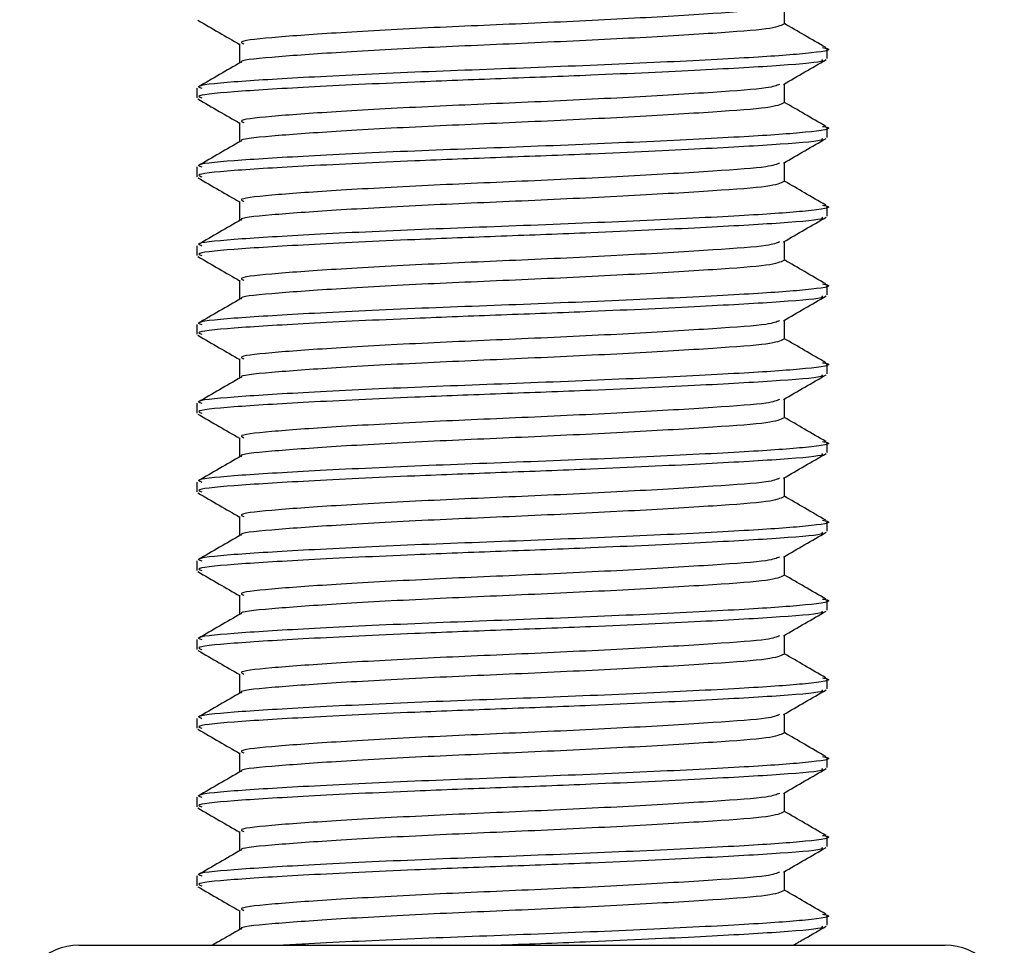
# Model space of a CAD drawing. Header units: millimetres. Extents: x 0 to 420, y 0 to 297.
# Tile 55 of 62: x 316.27 to 318.29, y 189.84 to 191.74. Entities that reach past the tile are written whole.
import ezdxf

# ---------------------------------------------------------------- set-up
doc = ezdxf.new("R2010")
doc.units = ezdxf.units.MM

msp = doc.modelspace()

# ---------------------------------------------------------------- linework, layer by layer
at = {"color": 7, "linetype": 'Continuous', "lineweight": 25}
for p, q in [((317.84187, 191.7351), (317.84187, 191.77452)), ((316.71964, 191.69454), (316.71964, 191.65505)), ((317.92968, 191.66408), (317.92968, 191.68439)), ((316.63182, 191.60328), (316.63182, 191.58301)), ((317.84187, 191.57287), (317.84187, 191.61229)), ((316.71964, 191.53231), (316.71964, 191.49282)), ((317.92968, 191.50184), (317.92968, 191.52216)), ((316.63182, 191.44105), (316.63182, 191.42077)), ((317.84187, 191.41063), (317.84187, 191.45005)), ((316.71964, 191.37007), (316.71964, 191.33059)), ((317.92968, 191.33961), (317.92968, 191.35993)), ((316.63182, 191.27882), (316.63182, 191.25854)), ((317.84187, 191.2484), (317.84187, 191.28782)), ((316.71964, 191.20784), (316.71964, 191.16836)), ((317.92968, 191.17738), (317.92968, 191.1977)), ((316.63182, 191.11659), (316.63182, 191.09631)), ((317.84187, 191.08617), (317.84187, 191.12559)), ((316.71964, 191.04561), (316.71964, 191.00612)), ((317.92968, 191.01515), (317.92968, 191.03546)), ((316.63182, 190.95436), (316.63182, 190.93408)), ((317.84187, 190.92394), (317.84187, 190.96336)), ((316.71964, 190.88338), (316.71964, 190.84389)), ((317.92968, 190.85291), (317.92968, 190.87323)), ((316.63182, 190.79212), (316.63182, 190.77184)), ((317.84187, 190.7617), (317.84187, 190.80112)), ((316.71964, 190.72115), (316.71964, 190.68166)), ((317.92968, 190.69068), (317.92968, 190.711)), ((316.63182, 190.62989), (316.63182, 190.60961)), ((317.84187, 190.59947), (317.84187, 190.63889)), ((316.71964, 190.55891), (316.71964, 190.51943)), ((317.92968, 190.52845), (317.92968, 190.54877)), ((316.63182, 190.46766), (316.63182, 190.44738)), ((317.84187, 190.43724), (317.84187, 190.47666)), ((316.71964, 190.39668), (316.71964, 190.35719)), ((317.92968, 190.36622), (317.92968, 190.38653)), ((316.63182, 190.30543), (316.63182, 190.28515)), ((317.84187, 190.27501), (317.84187, 190.31443)), ((316.71964, 190.23445), (316.71964, 190.19496)), ((317.92968, 190.20399), (317.92968, 190.2243)), ((316.63182, 190.14319), (316.63182, 190.12292)), ((317.84187, 190.11278), (317.84187, 190.1522)), ((316.71964, 190.07222), (316.71964, 190.03273)), ((317.92968, 190.04175), (317.92968, 190.06207)), ((316.63182, 189.98096), (316.63182, 189.96068)), ((317.84187, 189.95054), (317.84187, 189.98996)), ((316.71964, 189.90999), (316.71964, 189.8705)), ((317.92968, 189.87952), (317.92968, 189.89984)), ((316.38848, 189.83805), (318.17303, 189.83805))]:
    msp.add_line(p, q, dxfattribs=at)
for centre, start, end in [((316.38848, 189.71638), 90, 180), ((318.17303, 189.71638), 0, 90)]:
    msp.add_arc(centre, 0.12167, start, end, dxfattribs=at)
for points, knots in [([(317.83167, 191.77331), (317.82591, 191.77074), (317.8126, 191.7648), (317.7006, 191.75683), (317.52791, 191.74636), (317.31651, 191.7363), (317.1012, 191.72735), (316.91014, 191.71665), (316.77806, 191.70717), (316.715, 191.7), (316.72584, 191.69557), (316.72836, 191.69455)], [0, 0, 0, 0, 0.0928513, 0.2144969, 0.3409489, 0.4662923, 0.5884099, 0.7154561, 0.8391321, 0.9626844, 1, 1, 1, 1]), ([(316.63372, 191.74315), (316.64842, 191.73465), (316.67706, 191.71807), (316.70569, 191.70148), (316.71964, 191.6934)], [0, 0, 0, 0, 0.5130376, 1, 1, 1, 1]), ([(317.84039, 191.73511), (317.83352, 191.73172), (317.81977, 191.72496), (317.70125, 191.71626), (317.52774, 191.7058), (317.31652, 191.69574), (317.10133, 191.68679), (316.90957, 191.67609), (316.78011, 191.66659), (316.71741, 191.66027), (316.72381, 191.65673), (316.7241, 191.65657)], [0, 0, 0, 0, 0.1221089, 0.2440673, 0.3708443, 0.4965099, 0.6189414, 0.7463142, 0.8703081, 0.994178, 1, 1, 1, 1]), ([(317.9274, 191.68664), (317.91271, 191.69514), (317.8842, 191.71165), (317.85569, 191.72816), (317.84187, 191.73617)], [0, 0, 0, 0, 0.5152084, 1, 1, 1, 1]), ([(317.92034, 191.68662), (317.92382, 191.68601), (317.94652, 191.68206), (317.89622, 191.67432), (317.76971, 191.66558), (317.56567, 191.6551), (317.32234, 191.64504), (317.07304, 191.63609), (316.85215, 191.62539), (316.69939, 191.61591), (316.62646, 191.60874), (316.63901, 191.60431), (316.64192, 191.60328)], [0, 0, 0, 0, 0.0217297, 0.1414261, 0.2565525, 0.3762225, 0.4948447, 0.6104172, 0.7306489, 0.8476948, 0.9646236, 1, 1, 1, 1]), ([(317.91859, 191.66201), (317.91973, 191.66113), (317.92526, 191.65686), (317.84179, 191.64978), (317.67801, 191.64035), (317.46677, 191.63047), (317.25991, 191.62268), (317.05514, 191.61491), (316.85208, 191.60512), (316.6994, 191.59563), (316.62646, 191.58846), (316.63901, 191.58403), (316.64192, 191.58301)], [0, 0, 0, 0, 0.0318208, 0.1550726, 0.2780795, 0.40465, 0.4988, 0.5899648, 0.7165084, 0.839699, 0.9627664, 1, 1, 1, 1]), ([(317.83965, 191.611), (317.85433, 191.61951), (317.88371, 191.63652), (317.91309, 191.65353), (317.92778, 191.66203)], [0, 0, 0, 0, 0.4998993, 1, 1, 1, 1]), ([(316.72222, 191.65655), (316.70754, 191.64804), (316.67817, 191.63103), (316.64879, 191.61403), (316.6341, 191.60552)], [0, 0, 0, 0, 0.4999039, 1, 1, 1, 1]), ([(317.83167, 191.61108), (317.82591, 191.60851), (317.8126, 191.60257), (317.7006, 191.5946), (317.52791, 191.58412), (317.31651, 191.57407), (317.1012, 191.56511), (316.91014, 191.55441), (316.77806, 191.54493), (316.715, 191.53776), (316.72584, 191.53334), (316.72836, 191.53231)], [0, 0, 0, 0, 0.0928513, 0.2144969, 0.3409489, 0.4662923, 0.5884099, 0.7154561, 0.8391321, 0.9626844, 1, 1, 1, 1]), ([(316.63372, 191.58092), (316.64842, 191.57241), (316.67706, 191.55583), (316.70569, 191.53925), (316.71964, 191.53117)], [0, 0, 0, 0, 0.5130376, 1, 1, 1, 1]), ([(317.84039, 191.57288), (317.83352, 191.56949), (317.81977, 191.56273), (317.70125, 191.55403), (317.52774, 191.54357), (317.31652, 191.53351), (317.10133, 191.52456), (316.90957, 191.51386), (316.78011, 191.50436), (316.71741, 191.49804), (316.72381, 191.4945), (316.7241, 191.49434)], [0, 0, 0, 0, 0.12210894, 0.24406727, 0.37084428, 0.49650994, 0.61894141, 0.74631417, 0.87030815, 0.994178, 1, 1, 1, 1]), ([(317.9274, 191.52441), (317.91271, 191.53291), (317.8842, 191.54942), (317.85569, 191.56593), (317.84187, 191.57394)], [0, 0, 0, 0, 0.51520836, 1, 1, 1, 1]), ([(317.92034, 191.52439), (317.92382, 191.52378), (317.94652, 191.51983), (317.89622, 191.51209), (317.76971, 191.50334), (317.56567, 191.49287), (317.32234, 191.48281), (317.07304, 191.47386), (316.85215, 191.46316), (316.69939, 191.45368), (316.62646, 191.44651), (316.63901, 191.44208), (316.64192, 191.44105)], [0, 0, 0, 0, 0.0217297, 0.1414261, 0.2565525, 0.3762225, 0.4948447, 0.6104172, 0.7306489, 0.8476948, 0.9646236, 1, 1, 1, 1]), ([(317.91859, 191.49978), (317.91973, 191.4989), (317.92526, 191.49463), (317.84179, 191.48754), (317.67801, 191.47812), (317.46677, 191.46824), (317.25991, 191.46045), (317.05514, 191.45267), (316.85208, 191.44289), (316.6994, 191.4334), (316.62646, 191.42623), (316.63901, 191.4218), (316.64192, 191.42077)], [0, 0, 0, 0, 0.0318208, 0.1550726, 0.2780795, 0.40465, 0.4988, 0.5899648, 0.7165084, 0.839699, 0.9627664, 1, 1, 1, 1]), ([(317.83965, 191.44877), (317.85433, 191.45727), (317.88371, 191.47429), (317.91309, 191.4913), (317.92778, 191.4998)], [0, 0, 0, 0, 0.4998993, 1, 1, 1, 1]), ([(316.72222, 191.49432), (316.70754, 191.48581), (316.67817, 191.4688), (316.64879, 191.4518), (316.6341, 191.44329)], [0, 0, 0, 0, 0.4999039, 1, 1, 1, 1]), ([(317.83167, 191.44885), (317.82591, 191.44628), (317.8126, 191.44034), (317.7006, 191.43236), (317.52791, 191.42189), (317.31651, 191.41183), (317.1012, 191.40288), (316.91014, 191.39218), (316.77806, 191.3827), (316.715, 191.37553), (316.72584, 191.37111), (316.72836, 191.37008)], [0, 0, 0, 0, 0.09285129, 0.21449693, 0.34094888, 0.46629235, 0.5884099, 0.71545608, 0.83913214, 0.9626844, 1, 1, 1, 1]), ([(316.63372, 191.41869), (316.64842, 191.41018), (316.67706, 191.3936), (316.70569, 191.37701), (316.71964, 191.36894)], [0, 0, 0, 0, 0.51303762, 1, 1, 1, 1]), ([(317.84039, 191.41064), (317.83352, 191.40726), (317.81977, 191.4005), (317.70125, 191.39179), (317.52774, 191.38134), (317.31652, 191.37128), (317.10133, 191.36232), (316.90957, 191.35163), (316.78011, 191.34213), (316.71741, 191.3358), (316.72381, 191.33226), (316.7241, 191.33211)], [0, 0, 0, 0, 0.12210894, 0.24406727, 0.37084428, 0.49650994, 0.61894141, 0.74631417, 0.87030815, 0.994178, 1, 1, 1, 1]), ([(317.9274, 191.36218), (317.91271, 191.37068), (317.8842, 191.38718), (317.85569, 191.4037), (317.84187, 191.4117)], [0, 0, 0, 0, 0.5152084, 1, 1, 1, 1]), ([(317.92034, 191.36216), (317.92382, 191.36155), (317.94652, 191.35759), (317.89622, 191.34986), (317.76971, 191.34111), (317.56567, 191.33063), (317.32234, 191.32058), (317.07304, 191.31163), (316.85215, 191.30093), (316.69939, 191.29145), (316.62646, 191.28427), (316.63901, 191.27985), (316.64192, 191.27882)], [0, 0, 0, 0, 0.0217297, 0.1414261, 0.2565525, 0.3762225, 0.4948447, 0.6104172, 0.7306489, 0.8476948, 0.9646236, 1, 1, 1, 1]), ([(317.91859, 191.33754), (317.91973, 191.33667), (317.92526, 191.33239), (317.84179, 191.32531), (317.67801, 191.31588), (317.46677, 191.30601), (317.25991, 191.29821), (317.05514, 191.29044), (316.85208, 191.28066), (316.6994, 191.27116), (316.62646, 191.264), (316.63901, 191.25957), (316.64192, 191.25854)], [0, 0, 0, 0, 0.0318208, 0.1550726, 0.2780795, 0.40465, 0.4988, 0.5899648, 0.7165084, 0.839699, 0.9627664, 1, 1, 1, 1]), ([(317.83965, 191.28653), (317.85433, 191.29504), (317.88371, 191.31206), (317.91309, 191.32906), (317.92778, 191.33757)], [0, 0, 0, 0, 0.4998993, 1, 1, 1, 1]), ([(316.72222, 191.33208), (316.70754, 191.32358), (316.67817, 191.30657), (316.64879, 191.28956), (316.6341, 191.28106)], [0, 0, 0, 0, 0.4999039, 1, 1, 1, 1]), ([(317.83167, 191.28662), (317.82591, 191.28405), (317.8126, 191.27811), (317.7006, 191.27013), (317.52791, 191.25966), (317.31651, 191.2496), (317.1012, 191.24065), (316.91014, 191.22995), (316.77806, 191.22047), (316.715, 191.2133), (316.72584, 191.20887), (316.72836, 191.20785)], [0, 0, 0, 0, 0.09285129, 0.21449693, 0.34094888, 0.46629235, 0.5884099, 0.71545608, 0.83913214, 0.9626844, 1, 1, 1, 1]), ([(316.63372, 191.25645), (316.64842, 191.24795), (316.67706, 191.23137), (316.70569, 191.21478), (316.71964, 191.20671)], [0, 0, 0, 0, 0.5130376, 1, 1, 1, 1]), ([(317.84039, 191.24841), (317.83352, 191.24503), (317.81977, 191.23826), (317.70125, 191.22956), (317.52774, 191.2191), (317.31652, 191.20904), (317.10133, 191.20009), (316.90957, 191.1894), (316.78011, 191.17989), (316.71741, 191.17357), (316.72381, 191.17003), (316.7241, 191.16987)], [0, 0, 0, 0, 0.1221089, 0.2440673, 0.3708443, 0.4965099, 0.6189414, 0.7463142, 0.8703081, 0.994178, 1, 1, 1, 1]), ([(317.9274, 191.19994), (317.91271, 191.20845), (317.8842, 191.22495), (317.85569, 191.24147), (317.84187, 191.24947)], [0, 0, 0, 0, 0.5152084, 1, 1, 1, 1]), ([(317.92034, 191.19992), (317.92382, 191.19932), (317.94652, 191.19536), (317.89622, 191.18762), (317.76971, 191.17888), (317.56567, 191.1684), (317.32234, 191.15835), (317.07304, 191.1494), (316.85215, 191.13869), (316.69939, 191.12921), (316.62646, 191.12204), (316.63901, 191.11762), (316.64192, 191.11659)], [0, 0, 0, 0, 0.0217297, 0.1414261, 0.2565525, 0.3762225, 0.4948447, 0.6104172, 0.7306489, 0.8476948, 0.9646236, 1, 1, 1, 1]), ([(317.91859, 191.17531), (317.91973, 191.17444), (317.92526, 191.17016), (317.84179, 191.16308), (317.67801, 191.15365), (317.46677, 191.14377), (317.25991, 191.13598), (317.05514, 191.12821), (316.85208, 191.11842), (316.6994, 191.10893), (316.62646, 191.10176), (316.63901, 191.09734), (316.64192, 191.09631)], [0, 0, 0, 0, 0.0318208, 0.1550726, 0.2780795, 0.40465, 0.4988, 0.5899648, 0.7165084, 0.839699, 0.9627664, 1, 1, 1, 1]), ([(317.83965, 191.1243), (317.85433, 191.13281), (317.88371, 191.14983), (317.91309, 191.16683), (317.92778, 191.17534)], [0, 0, 0, 0, 0.4998993, 1, 1, 1, 1]), ([(316.72222, 191.16985), (316.70754, 191.16135), (316.67817, 191.14433), (316.64879, 191.12733), (316.6341, 191.11883)], [0, 0, 0, 0, 0.4999039, 1, 1, 1, 1]), ([(317.83167, 191.12439), (317.82591, 191.12181), (317.8126, 191.11587), (317.7006, 191.1079), (317.52791, 191.09743), (317.31651, 191.08737), (317.1012, 191.07842), (316.91014, 191.06772), (316.77806, 191.05824), (316.715, 191.05107), (316.72584, 191.04664), (316.72836, 191.04562)], [0, 0, 0, 0, 0.09285129, 0.21449693, 0.34094888, 0.46629235, 0.5884099, 0.71545608, 0.83913214, 0.9626844, 1, 1, 1, 1]), ([(316.63372, 191.09422), (316.64842, 191.08572), (316.67706, 191.06914), (316.70569, 191.05255), (316.71964, 191.04447)], [0, 0, 0, 0, 0.5130376, 1, 1, 1, 1]), ([(317.84039, 191.08618), (317.83352, 191.0828), (317.81977, 191.07603), (317.70125, 191.06733), (317.52774, 191.05687), (317.31652, 191.04681), (317.10133, 191.03786), (316.90957, 191.02716), (316.78011, 191.01766), (316.71741, 191.01134), (316.72381, 191.0078), (316.7241, 191.00764)], [0, 0, 0, 0, 0.1221089, 0.2440673, 0.3708443, 0.4965099, 0.6189414, 0.7463142, 0.8703081, 0.994178, 1, 1, 1, 1]), ([(317.9274, 191.03771), (317.91271, 191.04622), (317.8842, 191.06272), (317.85569, 191.07923), (317.84187, 191.08724)], [0, 0, 0, 0, 0.5152084, 1, 1, 1, 1]), ([(317.92034, 191.03769), (317.92382, 191.03708), (317.94652, 191.03313), (317.89622, 191.02539), (317.76971, 191.01665), (317.56567, 191.00617), (317.32234, 190.99611), (317.07304, 190.98716), (316.85215, 190.97646), (316.69939, 190.96698), (316.62646, 190.95981), (316.63901, 190.95538), (316.64192, 190.95436)], [0, 0, 0, 0, 0.0217297, 0.1414261, 0.2565525, 0.3762225, 0.4948447, 0.6104172, 0.7306489, 0.8476948, 0.9646236, 1, 1, 1, 1]), ([(317.91859, 191.01308), (317.91973, 191.0122), (317.92526, 191.00793), (317.84179, 191.00085), (317.67801, 190.99142), (317.46677, 190.98154), (317.25991, 190.97375), (317.05514, 190.96598), (316.85208, 190.95619), (316.6994, 190.9467), (316.62646, 190.93953), (316.63901, 190.9351), (316.64192, 190.93408)], [0, 0, 0, 0, 0.0318208, 0.1550726, 0.2780795, 0.40465, 0.4988, 0.5899648, 0.7165084, 0.839699, 0.9627664, 1, 1, 1, 1]), ([(317.83965, 190.96207), (317.85433, 190.97058), (317.88371, 190.98759), (317.91309, 191.0046), (317.92778, 191.01311)], [0, 0, 0, 0, 0.4998993, 1, 1, 1, 1]), ([(316.72222, 191.00762), (316.70754, 190.99912), (316.67817, 190.9821), (316.64879, 190.9651), (316.6341, 190.9566)], [0, 0, 0, 0, 0.4999039, 1, 1, 1, 1]), ([(317.83167, 190.96215), (317.82591, 190.95958), (317.8126, 190.95364), (317.7006, 190.94567), (317.52791, 190.9352), (317.31651, 190.92514), (317.1012, 190.91619), (316.91014, 190.90548), (316.77806, 190.896), (316.715, 190.88883), (316.72584, 190.88441), (316.72836, 190.88338)], [0, 0, 0, 0, 0.0928513, 0.2144969, 0.3409489, 0.4662923, 0.5884099, 0.7154561, 0.8391321, 0.9626844, 1, 1, 1, 1]), ([(316.63372, 190.93199), (316.64842, 190.92348), (316.67706, 190.90691), (316.70569, 190.89032), (316.71964, 190.88224)], [0, 0, 0, 0, 0.5130376, 1, 1, 1, 1]), ([(317.84039, 190.92395), (317.83352, 190.92056), (317.81977, 190.9138), (317.70125, 190.9051), (317.52774, 190.89464), (317.31652, 190.88458), (317.10133, 190.87563), (316.90957, 190.86493), (316.78011, 190.85543), (316.71741, 190.84911), (316.72381, 190.84557), (316.7241, 190.84541)], [0, 0, 0, 0, 0.12210894, 0.24406727, 0.37084428, 0.49650994, 0.61894141, 0.74631417, 0.87030815, 0.994178, 1, 1, 1, 1]), ([(317.9274, 190.87548), (317.91271, 190.88398), (317.8842, 190.90049), (317.85569, 190.917), (317.84187, 190.92501)], [0, 0, 0, 0, 0.51520836, 1, 1, 1, 1]), ([(317.92034, 190.87546), (317.92382, 190.87485), (317.94652, 190.8709), (317.89622, 190.86316), (317.76971, 190.85442), (317.56567, 190.84394), (317.32234, 190.83388), (317.07304, 190.82493), (316.85215, 190.81423), (316.69939, 190.80475), (316.62646, 190.79758), (316.63901, 190.79315), (316.64192, 190.79212)], [0, 0, 0, 0, 0.0217297, 0.1414261, 0.2565525, 0.3762225, 0.4948447, 0.6104172, 0.7306489, 0.8476948, 0.9646236, 1, 1, 1, 1]), ([(317.91859, 190.85085), (317.91973, 190.84997), (317.92526, 190.8457), (317.84179, 190.83862), (317.67801, 190.82919), (317.46677, 190.81931), (317.25991, 190.81152), (317.05514, 190.80374), (316.85208, 190.79396), (316.6994, 190.78447), (316.62646, 190.7773), (316.63901, 190.77287), (316.64192, 190.77184)], [0, 0, 0, 0, 0.0318208, 0.1550726, 0.2780795, 0.40465, 0.4988, 0.5899648, 0.7165084, 0.839699, 0.9627664, 1, 1, 1, 1]), ([(317.83965, 190.79984), (317.85433, 190.80834), (317.88371, 190.82536), (317.91309, 190.84237), (317.92778, 190.85087)], [0, 0, 0, 0, 0.4998993, 1, 1, 1, 1]), ([(316.72222, 190.84539), (316.70754, 190.83688), (316.67817, 190.81987), (316.64879, 190.80287), (316.6341, 190.79436)], [0, 0, 0, 0, 0.4999039, 1, 1, 1, 1]), ([(317.83167, 190.79992), (317.82591, 190.79735), (317.8126, 190.79141), (317.7006, 190.78343), (317.52791, 190.77296), (317.31651, 190.76291), (317.1012, 190.75395), (316.91014, 190.74325), (316.77806, 190.73377), (316.715, 190.7266), (316.72584, 190.72218), (316.72836, 190.72115)], [0, 0, 0, 0, 0.0928513, 0.2144969, 0.3409489, 0.4662923, 0.5884099, 0.7154561, 0.8391321, 0.9626844, 1, 1, 1, 1]), ([(316.63372, 190.76976), (316.64842, 190.76125), (316.67706, 190.74467), (316.70569, 190.72809), (316.71964, 190.72001)], [0, 0, 0, 0, 0.5130376, 1, 1, 1, 1]), ([(317.84039, 190.76171), (317.83352, 190.75833), (317.81977, 190.75157), (317.70125, 190.74287), (317.52774, 190.73241), (317.31652, 190.72235), (317.10133, 190.7134), (316.90957, 190.7027), (316.78011, 190.6932), (316.71741, 190.68688), (316.72381, 190.68334), (316.7241, 190.68318)], [0, 0, 0, 0, 0.1221089, 0.2440673, 0.3708443, 0.4965099, 0.6189414, 0.7463142, 0.8703081, 0.994178, 1, 1, 1, 1]), ([(317.9274, 190.71325), (317.91271, 190.72175), (317.8842, 190.73826), (317.85569, 190.75477), (317.84187, 190.76278)], [0, 0, 0, 0, 0.51520836, 1, 1, 1, 1]), ([(317.92034, 190.71323), (317.92382, 190.71262), (317.94652, 190.70867), (317.89622, 190.70093), (317.76971, 190.69218), (317.56567, 190.68171), (317.32234, 190.67165), (317.07304, 190.6627), (316.85215, 190.652), (316.69939, 190.64252), (316.62646, 190.63535), (316.63901, 190.63092), (316.64192, 190.62989)], [0, 0, 0, 0, 0.0217297, 0.1414261, 0.2565525, 0.3762225, 0.4948447, 0.6104172, 0.7306489, 0.8476948, 0.9646236, 1, 1, 1, 1]), ([(317.91859, 190.68862), (317.91973, 190.68774), (317.92526, 190.68346), (317.84179, 190.67638), (317.67801, 190.66696), (317.46677, 190.65708), (317.25991, 190.64929), (317.05514, 190.64151), (316.85208, 190.63173), (316.6994, 190.62224), (316.62646, 190.61507), (316.63901, 190.61064), (316.64192, 190.60961)], [0, 0, 0, 0, 0.0318208, 0.1550726, 0.2780795, 0.40465, 0.4988, 0.5899648, 0.7165084, 0.839699, 0.9627664, 1, 1, 1, 1]), ([(317.83965, 190.63761), (317.85433, 190.64611), (317.88371, 190.66313), (317.91309, 190.68014), (317.92778, 190.68864)], [0, 0, 0, 0, 0.4998993, 1, 1, 1, 1]), ([(316.72222, 190.68316), (316.70754, 190.67465), (316.67817, 190.65764), (316.64879, 190.64063), (316.6341, 190.63213)], [0, 0, 0, 0, 0.4999039, 1, 1, 1, 1]), ([(317.83167, 190.63769), (317.82591, 190.63512), (317.8126, 190.62918), (317.7006, 190.6212), (317.52791, 190.61073), (317.31651, 190.60067), (317.1012, 190.59172), (316.91014, 190.58102), (316.77806, 190.57154), (316.715, 190.56437), (316.72584, 190.55995), (316.72836, 190.55892)], [0, 0, 0, 0, 0.0928513, 0.2144969, 0.3409489, 0.4662923, 0.5884099, 0.7154561, 0.8391321, 0.9626844, 1, 1, 1, 1]), ([(316.63372, 190.60752), (316.64842, 190.59902), (316.67706, 190.58244), (316.70569, 190.56585), (316.71964, 190.55778)], [0, 0, 0, 0, 0.5130376, 1, 1, 1, 1]), ([(317.84039, 190.59948), (317.83352, 190.5961), (317.81977, 190.58934), (317.70125, 190.58063), (317.52774, 190.57018), (317.31652, 190.56011), (317.10133, 190.55116), (316.90957, 190.54047), (316.78011, 190.53097), (316.71741, 190.52464), (316.72381, 190.5211), (316.7241, 190.52094)], [0, 0, 0, 0, 0.1221089, 0.2440673, 0.3708443, 0.4965099, 0.6189414, 0.7463142, 0.8703081, 0.994178, 1, 1, 1, 1]), ([(317.9274, 190.55102), (317.91271, 190.55952), (317.8842, 190.57602), (317.85569, 190.59254), (317.84187, 190.60054)], [0, 0, 0, 0, 0.5152084, 1, 1, 1, 1]), ([(317.92034, 190.551), (317.92382, 190.55039), (317.94652, 190.54643), (317.89622, 190.5387), (317.76971, 190.52995), (317.56567, 190.51947), (317.32234, 190.50942), (317.07304, 190.50047), (316.85215, 190.48976), (316.69939, 190.48028), (316.62646, 190.47311), (316.63901, 190.46869), (316.64192, 190.46766)], [0, 0, 0, 0, 0.0217297, 0.1414261, 0.2565525, 0.3762225, 0.4948447, 0.6104172, 0.7306489, 0.8476948, 0.9646236, 1, 1, 1, 1]), ([(317.91859, 190.52638), (317.91973, 190.52551), (317.92526, 190.52123), (317.84179, 190.51415), (317.67801, 190.50472), (317.46677, 190.49485), (317.25991, 190.48705), (317.05514, 190.47928), (316.85208, 190.46949), (316.6994, 190.46), (316.62646, 190.45283), (316.63901, 190.44841), (316.64192, 190.44738)], [0, 0, 0, 0, 0.0318208, 0.1550726, 0.2780795, 0.40465, 0.4988, 0.5899648, 0.7165084, 0.839699, 0.9627664, 1, 1, 1, 1]), ([(317.83965, 190.47537), (317.85433, 190.48388), (317.88371, 190.5009), (317.91309, 190.5179), (317.92778, 190.52641)], [0, 0, 0, 0, 0.4998993, 1, 1, 1, 1]), ([(316.72222, 190.52092), (316.70754, 190.51242), (316.67817, 190.49541), (316.64879, 190.4784), (316.6341, 190.4699)], [0, 0, 0, 0, 0.4999039, 1, 1, 1, 1]), ([(317.83167, 190.47546), (317.82591, 190.47289), (317.8126, 190.46695), (317.7006, 190.45897), (317.52791, 190.4485), (317.31651, 190.43844), (317.1012, 190.42949), (316.91014, 190.41879), (316.77806, 190.40931), (316.715, 190.40214), (316.72584, 190.39771), (316.72836, 190.39669)], [0, 0, 0, 0, 0.0928513, 0.2144969, 0.3409489, 0.4662923, 0.5884099, 0.7154561, 0.8391321, 0.9626844, 1, 1, 1, 1]), ([(316.63372, 190.44529), (316.64842, 190.43679), (316.67706, 190.42021), (316.70569, 190.40362), (316.71964, 190.39554)], [0, 0, 0, 0, 0.5130376, 1, 1, 1, 1]), ([(317.84039, 190.43725), (317.83352, 190.43387), (317.81977, 190.4271), (317.70125, 190.4184), (317.52774, 190.40794), (317.31652, 190.39788), (317.10133, 190.38893), (316.90957, 190.37823), (316.78011, 190.36873), (316.71741, 190.36241), (316.72381, 190.35887), (316.7241, 190.35871)], [0, 0, 0, 0, 0.1221089, 0.2440673, 0.3708443, 0.4965099, 0.6189414, 0.7463142, 0.8703081, 0.994178, 1, 1, 1, 1]), ([(317.9274, 190.38878), (317.91271, 190.39729), (317.8842, 190.41379), (317.85569, 190.43031), (317.84187, 190.43831)], [0, 0, 0, 0, 0.5152084, 1, 1, 1, 1]), ([(317.92034, 190.38876), (317.92382, 190.38816), (317.94652, 190.3842), (317.89622, 190.37646), (317.76971, 190.36772), (317.56567, 190.35724), (317.32234, 190.34719), (317.07304, 190.33823), (316.85215, 190.32753), (316.69939, 190.31805), (316.62646, 190.31088), (316.63901, 190.30645), (316.64192, 190.30543)], [0, 0, 0, 0, 0.0217297, 0.1414261, 0.2565525, 0.3762225, 0.4948447, 0.6104172, 0.7306489, 0.8476948, 0.9646236, 1, 1, 1, 1]), ([(317.91859, 190.36415), (317.91973, 190.36327), (317.92526, 190.359), (317.84179, 190.35192), (317.67801, 190.34249), (317.46677, 190.33261), (317.25991, 190.32482), (317.05514, 190.31705), (316.85208, 190.30726), (316.6994, 190.29777), (316.62646, 190.2906), (316.63901, 190.28618), (316.64192, 190.28515)], [0, 0, 0, 0, 0.03182081, 0.15507259, 0.27807947, 0.40465, 0.49880004, 0.58996479, 0.71650844, 0.83969902, 0.96276642, 1, 1, 1, 1]), ([(317.83965, 190.31314), (317.85433, 190.32165), (317.88371, 190.33866), (317.91309, 190.35567), (317.92778, 190.36418)], [0, 0, 0, 0, 0.4998993, 1, 1, 1, 1]), ([(316.72222, 190.35869), (316.70754, 190.35019), (316.67817, 190.33317), (316.64879, 190.31617), (316.6341, 190.30767)], [0, 0, 0, 0, 0.4999039, 1, 1, 1, 1]), ([(317.83167, 190.31323), (317.82591, 190.31065), (317.8126, 190.30471), (317.7006, 190.29674), (317.52791, 190.28627), (317.31651, 190.27621), (317.1012, 190.26726), (316.91014, 190.25656), (316.77806, 190.24708), (316.715, 190.23991), (316.72584, 190.23548), (316.72836, 190.23446)], [0, 0, 0, 0, 0.0928513, 0.2144969, 0.3409489, 0.4662923, 0.5884099, 0.7154561, 0.8391321, 0.9626844, 1, 1, 1, 1]), ([(316.63372, 190.28306), (316.64842, 190.27456), (316.67706, 190.25798), (316.70569, 190.24139), (316.71964, 190.23331)], [0, 0, 0, 0, 0.5130376, 1, 1, 1, 1]), ([(317.84039, 190.27502), (317.83352, 190.27163), (317.81977, 190.26487), (317.70125, 190.25617), (317.52774, 190.24571), (317.31652, 190.23565), (317.10133, 190.2267), (316.90957, 190.216), (316.78011, 190.2065), (316.71741, 190.20018), (316.72381, 190.19664), (316.7241, 190.19648)], [0, 0, 0, 0, 0.1221089, 0.2440673, 0.3708443, 0.4965099, 0.6189414, 0.7463142, 0.8703081, 0.994178, 1, 1, 1, 1]), ([(317.9274, 190.22655), (317.91271, 190.23505), (317.8842, 190.25156), (317.85569, 190.26807), (317.84187, 190.27608)], [0, 0, 0, 0, 0.5152084, 1, 1, 1, 1]), ([(317.92034, 190.22653), (317.92382, 190.22592), (317.94652, 190.22197), (317.89622, 190.21423), (317.76971, 190.20549), (317.56567, 190.19501), (317.32234, 190.18495), (317.07304, 190.176), (316.85215, 190.1653), (316.69939, 190.15582), (316.62646, 190.14865), (316.63901, 190.14422), (316.64192, 190.14319)], [0, 0, 0, 0, 0.0217297, 0.1414261, 0.2565525, 0.3762225, 0.4948447, 0.6104172, 0.7306489, 0.8476948, 0.9646236, 1, 1, 1, 1]), ([(317.91859, 190.20192), (317.91973, 190.20104), (317.92526, 190.19677), (317.84179, 190.18969), (317.67801, 190.18026), (317.46677, 190.17038), (317.25991, 190.16259), (317.05514, 190.15482), (316.85208, 190.14503), (316.6994, 190.13554), (316.62646, 190.12837), (316.63901, 190.12394), (316.64192, 190.12292)], [0, 0, 0, 0, 0.0318208, 0.1550726, 0.2780795, 0.40465, 0.4988, 0.5899648, 0.7165084, 0.839699, 0.9627664, 1, 1, 1, 1]), ([(317.83965, 190.15091), (317.85433, 190.15942), (317.88371, 190.17643), (317.91309, 190.19344), (317.92778, 190.20194)], [0, 0, 0, 0, 0.4998993, 1, 1, 1, 1]), ([(316.72222, 190.19646), (316.70754, 190.18795), (316.67817, 190.17094), (316.64879, 190.15394), (316.6341, 190.14544)], [0, 0, 0, 0, 0.4999039, 1, 1, 1, 1]), ([(317.83167, 190.15099), (317.82591, 190.14842), (317.8126, 190.14248), (317.7006, 190.13451), (317.52791, 190.12403), (317.31651, 190.11398), (317.1012, 190.10503), (316.91014, 190.09432), (316.77806, 190.08484), (316.715, 190.07767), (316.72584, 190.07325), (316.72836, 190.07222)], [0, 0, 0, 0, 0.0928513, 0.2144969, 0.3409489, 0.4662923, 0.5884099, 0.7154561, 0.8391321, 0.9626844, 1, 1, 1, 1]), ([(316.63372, 190.12083), (316.64842, 190.11232), (316.67706, 190.09575), (316.70569, 190.07916), (316.71964, 190.07108)], [0, 0, 0, 0, 0.5130376, 1, 1, 1, 1]), ([(317.84039, 190.11279), (317.83352, 190.1094), (317.81977, 190.10264), (317.70125, 190.09394), (317.52774, 190.08348), (317.31652, 190.07342), (317.10133, 190.06447), (316.90957, 190.05377), (316.78011, 190.04427), (316.71741, 190.03795), (316.72381, 190.03441), (316.7241, 190.03425)], [0, 0, 0, 0, 0.1221089, 0.2440673, 0.3708443, 0.4965099, 0.6189414, 0.7463142, 0.8703081, 0.994178, 1, 1, 1, 1]), ([(317.9274, 190.06432), (317.91271, 190.07282), (317.8842, 190.08933), (317.85569, 190.10584), (317.84187, 190.11385)], [0, 0, 0, 0, 0.51520836, 1, 1, 1, 1]), ([(317.92034, 190.0643), (317.92382, 190.06369), (317.94652, 190.05974), (317.89622, 190.052), (317.76971, 190.04325), (317.56567, 190.03278), (317.32234, 190.02272), (317.07304, 190.01377), (316.85215, 190.00307), (316.69939, 189.99359), (316.62646, 189.98642), (316.63901, 189.98199), (316.64192, 189.98096)], [0, 0, 0, 0, 0.0217297, 0.1414261, 0.2565525, 0.3762225, 0.4948447, 0.6104172, 0.7306489, 0.8476948, 0.9646236, 1, 1, 1, 1]), ([(317.91859, 190.03969), (317.91973, 190.03881), (317.92526, 190.03454), (317.84179, 190.02746), (317.67801, 190.01803), (317.46677, 190.00815), (317.25991, 190.00036), (317.05514, 189.99258), (316.85208, 189.9828), (316.6994, 189.97331), (316.62646, 189.96614), (316.63901, 189.96171), (316.64192, 189.96068)], [0, 0, 0, 0, 0.0318208, 0.1550726, 0.2780795, 0.40465, 0.4988, 0.5899648, 0.7165084, 0.839699, 0.9627664, 1, 1, 1, 1]), ([(317.83965, 189.98868), (317.85433, 189.99718), (317.88371, 190.0142), (317.91309, 190.03121), (317.92778, 190.03971)], [0, 0, 0, 0, 0.4998993, 1, 1, 1, 1]), ([(316.72222, 190.03423), (316.70754, 190.02572), (316.67817, 190.00871), (316.64879, 189.99171), (316.6341, 189.9832)], [0, 0, 0, 0, 0.4999039, 1, 1, 1, 1]), ([(317.83167, 189.98876), (317.82591, 189.98619), (317.8126, 189.98025), (317.7006, 189.97227), (317.52791, 189.9618), (317.31651, 189.95174), (317.1012, 189.94279), (316.91014, 189.93209), (316.77806, 189.92261), (316.715, 189.91544), (316.72584, 189.91102), (316.72836, 189.90999)], [0, 0, 0, 0, 0.0928513, 0.2144969, 0.3409489, 0.4662923, 0.5884099, 0.7154561, 0.8391321, 0.9626844, 1, 1, 1, 1]), ([(316.63372, 189.9586), (316.64842, 189.95009), (316.67706, 189.93351), (316.70569, 189.91693), (316.71964, 189.90885)], [0, 0, 0, 0, 0.5130376, 1, 1, 1, 1]), ([(317.84039, 189.95055), (317.83352, 189.94717), (317.81977, 189.94041), (317.70125, 189.93171), (317.52774, 189.92125), (317.31652, 189.91119), (317.10133, 189.90223), (316.90957, 189.89154), (316.78011, 189.88204), (316.71741, 189.87571), (316.72381, 189.87218), (316.7241, 189.87202)], [0, 0, 0, 0, 0.1221089, 0.2440673, 0.3708443, 0.4965099, 0.6189414, 0.7463142, 0.8703081, 0.994178, 1, 1, 1, 1]), ([(317.9274, 189.90209), (317.91271, 189.91059), (317.8842, 189.92709), (317.85569, 189.94361), (317.84187, 189.95161)], [0, 0, 0, 0, 0.5152084, 1, 1, 1, 1]), ([(317.92034, 189.90207), (317.92382, 189.90146), (317.94652, 189.89751), (317.89622, 189.88977), (317.76971, 189.88102), (317.56568, 189.87054), (317.3223, 189.86049), (317.0732, 189.85153), (316.9036, 189.84337), (316.82721, 189.83902), (316.81031, 189.83805)], [0, 0, 0, 0, 0.028412, 0.1849174, 0.3354474, 0.4919183, 0.6470191, 0.7981324, 0.9553377, 1, 1, 1, 1]), ([(317.91859, 189.87746), (317.91973, 189.87658), (317.92526, 189.8723), (317.84178, 189.86522), (317.67804, 189.85579), (317.46665, 189.84592), (317.32056, 189.8404), (317.25825, 189.83805)], [0, 0, 0, 0, 0.06379472, 0.3108913, 0.55749688, 0.81124692, 1, 1, 1, 1]), ([(317.85969, 189.83805), (317.86769, 189.84269), (317.89039, 189.85584), (317.91309, 189.86898), (317.92778, 189.87748)], [0, 0, 0, 0, 0.3526995, 1, 1, 1, 1]), ([(316.72222, 189.872), (316.70754, 189.86349), (316.68801, 189.85217), (316.66847, 189.84086), (316.66361, 189.83805)], [0, 0, 0, 0, 0.7515555, 1, 1, 1, 1])]:
    msp.add_open_spline(points, degree=3, knots=knots, dxfattribs=at)

doc.saveas('drawing.dxf')
